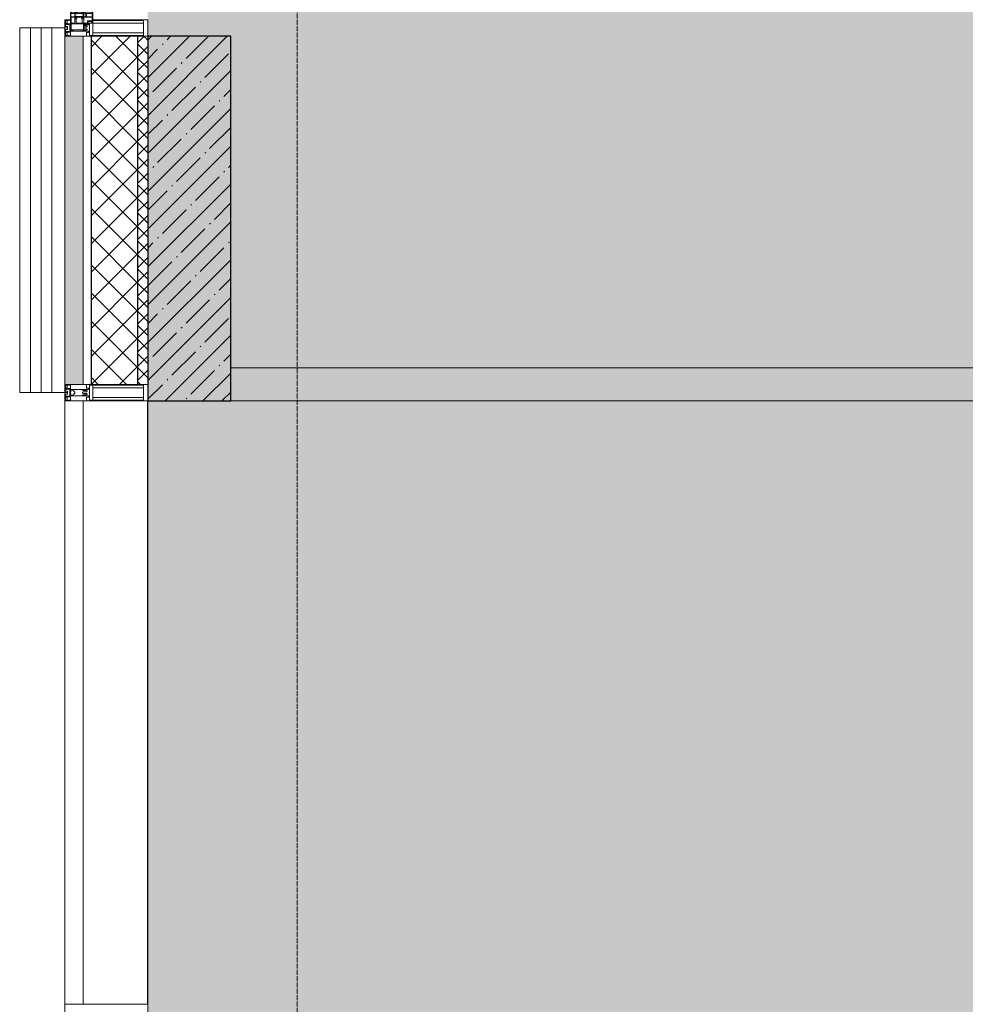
# Model space of a CAD drawing. Header units: millimetres. Extents: x -521669 to 178656, y -69521 to 500758.
# Tile 65 of 256: x -193139 to -190288, y 461543 to 464513. Entities that reach past the tile are written whole.
import ezdxf

# ---------------------------------------------------------------- set-up
doc = ezdxf.new("R2010")
doc.units = ezdxf.units.MM
doc.linetypes.add('-D1-02х01', pattern=[3, 2, -1])
doc.linetypes.add('-D1d1-15x02', pattern=[19, 15, -2, 0, -2])
for name, color, linetype, lineweight in [('_0', 7, 'Continuous', 13), ('A-DETL-GENF', 7, 'Continuous', 5), ('A-DETL-MBND', 7, 'Continuous', 9), ('A-GLAZ', 7, 'Continuous', 5), ('A-GLAZ-CURT', 8, 'Continuous', 5), ('A-GLAZ-CWMG', 8, 'Continuous', 5), ('A-WALL', 7, 'Continuous', 5), ('A-WALL-FNSH', 8, 'Continuous', 5), ('I-WALL', 7, 'Continuous', 5), ('S-COLS', 7, 'Continuous', 5), ('S-GRID', 7, 'Continuous', 5)]:
    doc.layers.add(name, color=color, linetype=linetype, lineweight=lineweight)

# ---------------------------------------------------------------- blocks, each defined once
blk = doc.blocks.new('System Panel - A_PAN_Glass-4796719-50_AS_M_L34')
at = {"layer": 'A-GLAZ-CURT'}
for p, q in [((910, 55), (-910, 55)), ((-910, 55), (-910, 0)), ((910, 0), (910, 55)), ((-910, 0), (910, 0))]:
    blk.add_line(p, q, dxfattribs=at)
blk = doc.blocks.new('Rectangular Mullion - R_StandardFrame_50Wx250H-3339793-50_AS_M_L34')
at = {"layer": 'A-GLAZ-CWMG'}
blk.add_line((-500, 2180), (-500, 4000), dxfattribs=at)
blk = doc.blocks.new('Rectangular Mullion - 50Wx250H-2623690-50_AS_M_L34')
at = {"layer": 'A-DETL-GENF'}
for p, q in [((-25, 65.2), (-25, 250)), ((-25, 250), (0, 250)), ((25, 250), (0, 250)), ((25, 65.2), (25, 250)), ((-23, 237.3), (0, 237.3)), ((-23, 237.3), (-23, 73.6)), ((-14.9, 84), (-14.9, 237.3)), ((23, 237.3), (0, 237.3)), ((14.9, 84), (14.9, 237.3)), ((23, 237.3), (23, 73.6)), ((-14, 65.2), (-25, 65.2)), ((0, 84), (-23, 84)), ((-0.5, 73.6), (-23, 73.6)), ((-14, 71.3), (-14, 65.2)), ((-10, 71.3), (-14, 71.3)), ((-10, 53), (-10, 71.3)), ((-7, 65.2), (-5.9, 67.3)), ((-7, 65.2), (-7, 54.7)), ((-4.1, 67.3), (-5.9, 67.3)), ((-4.1, 67.3), (-2.9, 65.1)), ((-2.9, 65.1), (-2.9, 54.6)), ((0, 84), (23, 84)), ((0.5, 73.6), (23, 73.6)), ((4.1, 67.3), (2.9, 65.1)), ((2.9, 65.1), (2.9, 54.6)), ((4.1, 67.3), (5.9, 67.3)), ((7, 65.2), (5.9, 67.3)), ((7, 65.2), (7, 54.7)), ((10, 71.3), (14, 71.3)), ((10, 53), (10, 71.3)), ((14, 71.3), (14, 65.2)), ((14, 65.2), (25, 65.2)), ((-8.7, 53), (-10, 53)), ((-10, 53), (-10, 17)), ((-8.7, 53), (-7, 54.7)), ((-8.5, 23), (-1.5, 30)), ((-1.3, 53), (-2.9, 54.6)), ((-1.5, 30), (0, 30)), ((0, 53), (-1.3, 53)), ((0, 53), (1.3, 53)), ((1.5, 30), (0, 30)), ((1.3, 53), (2.9, 54.6)), ((8.5, 23), (1.5, 30)), ((8.7, 53), (7, 54.7)), ((8.7, 53), (10, 53)), ((10, 53), (10, 17)), ((-23.8, 14.6), (-25, 14.2)), ((-25, 0), (-25, 14.2)), ((-22.3, 17), (-23.8, 17)), ((-23.8, 17), (-23.8, 14.6)), ((-22.5, 10.6), (-23.8, 14.6)), ((-22.5, 10.6), (-23.7, 9.9)), ((-23.7, 1.3), (-23.7, 9.9)), ((-23.7, 1.3), (-11.8, 1.3)), ((-23.2, 10.2), (-22.5, 8)), ((-22.5, 8), (-22.5, 4.5)), ((-21.3, 4.5), (-22.5, 4.5)), ((-22.3, 17), (-22.3, 16)), ((-22.3, 16), (-21.3, 16)), ((-19, 17.6), (-21.3, 16)), ((-21.3, 4.5), (-21.3, 6.5)), ((-21.3, 6.5), (-14.2, 6.5)), ((-18.4, 16.6), (-19, 17.6)), ((-7.4, 16.6), (-18.4, 16.6)), ((-14.2, 6.5), (-14.2, 4.5)), ((-13.2, 4.5), (-14.2, 4.5)), ((-13.2, 4.5), (-12.2, 7.2)), ((-12.7, 7.6), (-11.3, 11.4)), ((-12.7, 7.6), (-11.8, 6.9)), ((-12.2, 9), (-12.2, 14.8)), ((-12.2, 14.8), (0, 14.8)), ((-11.8, 1.3), (-11.8, 6.9)), ((-10.5, 11.2), (-11.3, 11.4)), ((-10.5, 1.5), (-10.5, 11.2)), ((-4.8, 1.5), (-10.5, 1.5)), ((-10, 17), (-7.5, 17)), ((-8.5, 18.5), (-8.5, 23)), ((-7.5, 18.5), (-8.5, 18.5)), ((-7.5, 17), (-7.5, 18.5)), ((-7.4, 18), (-7.4, 16.6)), ((-2.6, 18), (-7.4, 18)), ((0, 8), (-4.8, 8)), ((-4.8, 1.5), (-4.8, 8)), ((-2.6, 18), (-2.6, 16.8)), ((-2.6, 16.8), (0, 16.8)), ((2.6, 16.8), (0, 16.8)), ((0, 14.8), (0, 16.8)), ((0, 14.8), (0, 16.8)), ((12.2, 14.8), (0, 14.8)), ((0, 0), (0, 8)), ((0, 8), (4.8, 8)), ((0, 0), (0, 8)), ((2.6, 18), (2.6, 16.8)), ((2.6, 18), (7.4, 18)), ((4.8, 1.5), (4.8, 8)), ((4.8, 1.5), (10.5, 1.5)), ((7.4, 18), (7.4, 16.6)), ((7.4, 16.6), (18.4, 16.6)), ((7.5, 18.5), (8.5, 18.5)), ((7.5, 17), (7.5, 18.5)), ((10, 17), (7.5, 17)), ((8.5, 18.5), (8.5, 23)), ((10.5, 11.2), (11.3, 11.4)), ((10.5, 1.5), (10.5, 11.2)), ((12.7, 7.6), (11.3, 11.4)), ((12.7, 7.6), (11.8, 6.9)), ((11.8, 1.3), (11.8, 6.9)), ((23.7, 1.3), (11.8, 1.3)), ((12.2, 9), (12.2, 14.8)), ((13.2, 4.5), (12.2, 7.2)), ((13.2, 4.5), (14.2, 4.5)), ((21.3, 6.5), (14.2, 6.5)), ((14.2, 6.5), (14.2, 4.5)), ((18.4, 16.6), (19, 17.6)), ((19, 17.6), (21.3, 16)), ((22.3, 16), (21.3, 16)), ((21.3, 4.5), (21.3, 6.5)), ((21.3, 4.5), (22.5, 4.5)), ((22.3, 17), (22.3, 16)), ((22.3, 17), (23.8, 17)), ((22.5, 10.6), (23.8, 14.6)), ((22.5, 10.6), (23.7, 9.9)), ((23.2, 10.2), (22.5, 8)), ((22.5, 8), (22.5, 4.5)), ((23.7, 1.3), (23.7, 9.9)), ((23.8, 17), (23.8, 14.6)), ((23.8, 14.6), (25, 14.2)), ((25, 0), (25, 14.2)), ((-25, 0), (0, 0)), ((25, 0), (0, 0))]:
    blk.add_line(p, q, dxfattribs=at)
for centre, start, end in [((-0.5, 73.1), 360, 90), ((0.5, 73.1), 90, 180)]:
    blk.add_arc(centre, 0.5, start, end, dxfattribs=at)
blk = doc.blocks.new('Rectangular Mullion - R_StandardFrame_50Wx250H-4796333-50_AS_M_L34')
at = {"layer": 'A-GLAZ-CWMG', "lineweight": 9}
for p, q in [((-25, -250), (-25, 0)), ((-25, 0), (25, 0)), ((25, 0), (25, -250)), ((25, -250), (-25, -250))]:
    blk.add_line(p, q, dxfattribs=at)
blk = doc.blocks.new('Rectangular Mullion - 50Wx250H-V6-50_AS_M_L34')
at = {"layer": 'A-DETL-GENF'}
for p, q in [((-25, 84), (-25, 250)), ((-25, 250), (0, 250)), ((25, 250), (0, 250)), ((25, 65.2), (25, 250)), ((-23, 237.3), (0, 237.3)), ((-23, 237.3), (-23, 84)), ((-14.9, 84), (-14.9, 237.3)), ((23, 237.3), (0, 237.3)), ((14.9, 84), (14.9, 237.3)), ((23, 237.3), (23, 73.6)), ((0, 84), (-15, 84)), ((-0.5, 73.6), (-15, 73.6)), ((-10, 71.3), (-12, 71.3)), ((-10, 57.4), (-10, 71.3)), ((-7, 65.2), (-5.9, 67.3)), ((-7, 65.2), (-7, 57)), ((-4.1, 67.3), (-5.9, 67.3)), ((-4.1, 67.3), (-2.9, 65.1)), ((-2.9, 65.1), (-2.9, 57)), ((0, 84), (23, 84)), ((0.5, 73.6), (23, 73.6)), ((4.1, 67.3), (2.9, 65.1)), ((2.9, 65.1), (2.9, 57)), ((4.1, 67.3), (5.9, 67.3)), ((7, 65.2), (5.9, 67.3)), ((7, 65.2), (7, 54.7)), ((10, 71.3), (14, 71.3)), ((10, 53), (10, 71.3)), ((14, 71.3), (14, 65.2)), ((14, 65.2), (25, 65.2)), ((8.7, 53), (7, 54.7)), ((8.7, 53), (10, 53)), ((10, 53), (10, 17)), ((-23.8, 14.6), (-25, 14.2)), ((-25, 0), (-25, 14.2)), ((-23.8, 17), (-23.8, 14.6)), ((-22.5, 10.6), (-23.8, 14.6)), ((-22.5, 10.6), (-23.7, 9.9)), ((-23.7, 1.3), (-23.7, 9.9)), ((-23.7, 1.3), (-11.8, 1.3)), ((-23.2, 10.2), (-22.5, 8)), ((-22.5, 8), (-22.5, 4.5)), ((-21.3, 4.5), (-22.5, 4.5)), ((-22.3, 17), (-22.3, 16)), ((-22.3, 16), (-21.3, 16)), ((-19.9, 17), (-21.3, 16)), ((-21.3, 4.5), (-21.3, 6.5)), ((-21.3, 6.5), (-14.2, 6.5)), ((-7.4, 16.6), (-18.4, 16.6)), ((-14.2, 6.5), (-14.2, 4.5)), ((-13.2, 4.5), (-14.2, 4.5)), ((-13.2, 4.5), (-12.2, 7.2)), ((-12.7, 7.6), (-11.3, 11.4)), ((-12.7, 7.6), (-11.8, 6.9)), ((-12.2, 9), (-12.2, 14.8)), ((-12.2, 14.8), (0, 14.8)), ((-11.8, 1.3), (-11.8, 6.9)), ((-10.5, 11.2), (-11.3, 11.4)), ((-10.5, 1.5), (-10.5, 11.2)), ((-4.8, 1.5), (-10.5, 1.5)), ((0, 8), (-4.8, 8)), ((-4.8, 1.5), (-4.8, 8)), ((-2.6, 16.8), (0, 16.8)), ((2.6, 16.8), (0, 16.8)), ((0, 14.8), (0, 16.8)), ((0, 14.8), (0, 16.8)), ((12.2, 14.8), (0, 14.8)), ((0, 0), (0, 8)), ((0, 8), (4.8, 8)), ((0, 0), (0, 8)), ((4.8, 1.5), (4.8, 8)), ((4.8, 1.5), (10.5, 1.5)), ((8.5, 23), (6, 25.5)), ((6, 18), (7.4, 18)), ((7.4, 18), (7.4, 16.6)), ((7.4, 16.6), (18.4, 16.6)), ((7.5, 18.5), (8.5, 18.5)), ((7.5, 17), (7.5, 18.5)), ((10, 17), (7.5, 17)), ((8.5, 18.5), (8.5, 23)), ((10.5, 11.2), (11.3, 11.4)), ((10.5, 1.5), (10.5, 11.2)), ((12.7, 7.6), (11.3, 11.4)), ((12.7, 7.6), (11.8, 6.9)), ((11.8, 1.3), (11.8, 6.9)), ((23.7, 1.3), (11.8, 1.3)), ((12.2, 9), (12.2, 14.8)), ((13.2, 4.5), (12.2, 7.2)), ((13.2, 4.5), (14.2, 4.5)), ((21.3, 6.5), (14.2, 6.5)), ((14.2, 6.5), (14.2, 4.5)), ((18.4, 16.6), (19, 17.6)), ((19, 17.6), (21.3, 16)), ((22.3, 16), (21.3, 16)), ((21.3, 4.5), (21.3, 6.5)), ((21.3, 4.5), (22.5, 4.5)), ((22.3, 17), (22.3, 16)), ((22.3, 17), (23.8, 17)), ((22.5, 10.6), (23.8, 14.6)), ((22.5, 10.6), (23.7, 9.9)), ((23.2, 10.2), (22.5, 8)), ((22.5, 8), (22.5, 4.5)), ((23.7, 1.3), (23.7, 9.9)), ((23.8, 17), (23.8, 14.6)), ((23.8, 14.6), (25, 14.2)), ((25, 0), (25, 14.2)), ((-25, 0), (0, 0)), ((25, 0), (0, 0))]:
    blk.add_line(p, q, dxfattribs=at)
for centre, start, end in [((-0.5, 73.1), 360, 90), ((0.5, 73.1), 90, 180)]:
    blk.add_arc(centre, 0.5, start, end, dxfattribs=at)
blk = doc.blocks.new('Rectangular Mullion - R_StandardFrame_50Wx250H-4796332-50_AS_M_L34')
at = {"layer": 'A-GLAZ-CWMG', "lineweight": 9}
for p, q in [((-25, -17), (-25, 0)), ((-25, 0), (25, 0)), ((25, 0), (25, -250)), ((-25, -250), (-25, -84)), ((25, -250), (-25, -250))]:
    blk.add_line(p, q, dxfattribs=at)
blk = doc.blocks.new('A_PAN_Створка - 383мм-4796334-50_AS_M_L34')
at = {"layer": 'A-GLAZ-CURT'}
h = blk.add_hatch(dxfattribs=at)
h.set_pattern_fill('FP_7', color=256, style=0, pattern_type=2)
h.set_pattern_definition([(315, (-5290, -750), (14.142136, 14.142136), []), (45, (-5290, -750), (-14.142136, 14.142136), [])])
h.paths.add_polyline_path([(-57.2, -36.4), (-57.2, -60.8), (-54.6, -63.4), (-53.6, -82.7), (54.6, -81.8), (55.5, -62.5), (57.2, -60.8), (57.2, -36.4), (54.9, -34.1), (54.5, -31.8), (-54.5, -31.8), (-54.9, -34.1)])
at = {"layer": 'A-DETL-GENF'}
for p, q in [((-70, -32.1), (-61.4, -23.5)), ((61.4, -23.5), (-61.4, -23.5)), ((-54.9, -25.8), (-53.9, -24.8)), ((-54.9, -29.5), (-54.9, -25.8)), ((-53.9, -30.5), (-54.9, -29.5)), ((-53.9, -24.8), (53.9, -24.8)), ((54.9, -25.8), (53.9, -24.8)), ((53.9, -30.5), (54.9, -29.5)), ((54.9, -29.5), (54.9, -25.8)), ((70, -32.1), (61.4, -23.5)), ((-70, -62.5), (-70, -32.1)), ((-67.8, -38.3), (-65.7, -37.4)), ((-67.8, -55.7), (-67.8, -38.3)), ((-66, -56.5), (-67.8, -55.7)), ((-66, -56.5), (-62, -59.1)), ((-65.7, -37.4), (-60.8, -34.7)), ((-62, -59.1), (-60.7, -61)), ((-60.8, -34.7), (-57.3, -35.9)), ((-55.2, -33.8), (-57.3, -35.9)), ((-54.9, -34.1), (-57.2, -36.4)), ((-57.2, -36.4), (-57.2, -60.8)), ((-55.2, -33.8), (-54.8, -31.5)), ((-54.5, -31.8), (-54.9, -34.1)), ((0, -31.5), (-54.8, -31.5)), ((54.5, -31.8), (-54.5, -31.8)), ((53.9, -30.5), (-53.9, -30.5)), ((0, -31.5), (54.8, -31.5)), ((54.9, -34.1), (54.5, -31.8)), ((55.2, -33.8), (54.8, -31.5)), ((57.2, -36.4), (54.9, -34.1)), ((55.2, -33.8), (57.3, -35.9)), ((57.2, -60.8), (57.2, -36.4)), ((60.8, -34.7), (57.3, -35.9)), ((62, -59.1), (60.7, -61)), ((65.7, -37.4), (60.8, -34.7)), ((66, -56.5), (62, -59.1)), ((67.8, -38.3), (65.7, -37.4)), ((66, -56.5), (67.8, -55.7)), ((67.8, -55.7), (67.8, -38.3)), ((70, -62.5), (70, -32.1)), ((-91.5, -87.5), (-73.9, -87.5)), ((-91.5, -92), (-91.5, -87.5)), ((-83.4, -90.3), (-83.4, -87.5)), ((-73.9, -62.5), (-70, -62.5)), ((-73.9, -87.5), (-73.9, -62.5)), ((-69.4, -66.5), (-73.9, -66.5)), ((-73.9, -81.5), (-69.4, -81.5)), ((-69.4, -85.5), (-73.9, -85.5)), ((-69.4, -81.5), (-69.4, -66.5)), ((-69.4, -90.3), (-69.4, -85.5)), ((-61.7, -62.5), (-67.9, -62.5)), ((-67.9, -62.5), (-67.9, -89.3)), ((-61.7, -64.9), (-61.7, -62.5)), ((-60.1, -67.7), (-61.7, -64.9)), ((-60.7, -61), (-57.4, -61)), ((-56.4, -67.7), (-60.1, -67.7)), ((-57.4, -61), (-54.9, -63.5)), ((-57.2, -60.8), (-54.6, -63.4)), ((-56.4, -89.4), (-56.4, -67.7)), ((-54.9, -63.5), (-54.9, -81.9)), ((-54.9, -81.9), (-53.8, -83)), ((-54.9, -85.6), (-53.9, -84.6)), ((-54.9, -89.3), (-54.9, -85.6)), ((-54.6, -63.4), (-54.6, -81.8)), ((-54.6, -81.8), (-53.6, -82.7)), ((-53.9, -84.6), (53.9, -84.6)), ((53.8, -83), (-53.8, -83)), ((-53.6, -82.7), (53.6, -82.7)), ((53.6, -82.7), (54.6, -81.8)), ((54.9, -81.9), (53.8, -83)), ((54.9, -85.6), (53.9, -84.6)), ((54.6, -63.4), (57.2, -60.8)), ((54.6, -81.8), (54.6, -63.4)), ((57.4, -61), (54.9, -63.5)), ((54.9, -63.5), (54.9, -81.9)), ((54.9, -89.3), (54.9, -85.6)), ((56.4, -67.7), (60.1, -67.7)), ((56.4, -89.4), (56.4, -67.7)), ((60.7, -61), (57.4, -61)), ((60.1, -67.7), (61.7, -64.9)), ((61.7, -62.5), (67.9, -62.5)), ((61.7, -64.9), (61.7, -62.5)), ((67.9, -62.5), (67.9, -89.3)), ((69.4, -66.5), (73.9, -66.5)), ((69.4, -81.5), (69.4, -66.5)), ((73.9, -81.5), (69.4, -81.5)), ((69.4, -85.5), (73.9, -85.5)), ((69.4, -90.3), (69.4, -85.5)), ((73.9, -62.5), (70, -62.5)), ((73.9, -87.5), (73.9, -62.5)), ((91.5, -87.5), (73.9, -87.5)), ((83.4, -90.3), (83.4, -87.5)), ((91.5, -92), (91.5, -87.5)), ((-91.5, -92), (91.5, -92)), ((-83.4, -90.3), (-69.4, -90.3)), ((-67.9, -89.3), (-66.9, -90.3)), ((-66.9, -90.3), (-57.4, -90.3)), ((-57.4, -90.3), (-56.4, -89.4)), ((-53.9, -90.3), (-54.9, -89.3)), ((53.9, -90.3), (-53.9, -90.3)), ((53.9, -90.3), (54.9, -89.3)), ((57.4, -90.3), (56.4, -89.4)), ((66.9, -90.3), (57.4, -90.3)), ((67.9, -89.3), (66.9, -90.3)), ((83.4, -90.3), (69.4, -90.3))]:
    blk.add_line(p, q, dxfattribs=at)
at = {"layer": 'A-DETL-GENF', "color": 9, "true_color": 0xc8c8c8}
for p, q in [((95.1, -87.5), (95.1, -105.1)), ((99.6, -87.5), (95.1, -87.5)), ((99.6, -270.5), (99.6, -87.5)), ((39.7, -109), (31.1, -117.6)), ((31.1, -117.6), (31.1, -240.4)), ((70.1, -109), (39.7, -109)), ((45, -113.3), (42.3, -118.2)), ((42.3, -118.2), (43.5, -121.7)), ((45.9, -111.2), (45, -113.3)), ((63.3, -111.2), (45.9, -111.2)), ((64.1, -113), (63.3, -111.2)), ((64.1, -113), (66.7, -117)), ((66.7, -117), (68.6, -118.3)), ((68.6, -118.3), (68.6, -121.6)), ((70.1, -105.1), (70.1, -109)), ((95.1, -105.1), (70.1, -105.1)), ((74.1, -109.6), (74.1, -105.1)), ((89.1, -109.6), (74.1, -109.6)), ((89.1, -105.1), (89.1, -109.6)), ((93.1, -109.6), (93.1, -105.1)), ((97.9, -109.6), (93.1, -109.6)), ((97.9, -95.6), (95.1, -95.6)), ((97.9, -95.6), (97.9, -109.6)), ((41.4, -123.8), (39.1, -124.2)), ((39.1, -179), (39.1, -124.2)), ((41.4, -123.8), (43.5, -121.7)), ((68.6, -121.6), (71.1, -124.1)), ((71.1, -124.1), (89.5, -124.1)), ((89.5, -124.1), (90.6, -125.2)), ((90.6, -125.2), (90.6, -232.8)), ((39.1, -179), (39.1, -233.8)), ((41.4, -234.2), (39.1, -233.8)), ((41.4, -234.2), (43.5, -236.3)), ((42.3, -239.8), (43.5, -236.3)), ((68.6, -236.4), (71.1, -233.9)), ((68.6, -239.7), (68.6, -236.4)), ((71.1, -233.9), (89.5, -233.9)), ((89.5, -233.9), (90.6, -232.8)), ((39.7, -249), (31.1, -240.4)), ((70.1, -249), (39.7, -249)), ((45, -244.7), (42.3, -239.8)), ((45.9, -246.8), (45, -244.7)), ((63.3, -246.8), (45.9, -246.8)), ((64.1, -245), (63.3, -246.8)), ((64.1, -245), (66.7, -241)), ((66.7, -241), (68.6, -239.7)), ((70.1, -252.9), (70.1, -249)), ((95.1, -252.9), (70.1, -252.9)), ((74.1, -248.4), (74.1, -252.9)), ((89.1, -248.4), (74.1, -248.4)), ((89.1, -252.9), (89.1, -248.4)), ((93.1, -248.4), (93.1, -252.9)), ((97.9, -248.4), (93.1, -248.4)), ((95.1, -270.5), (95.1, -252.9)), ((97.9, -262.4), (95.1, -262.4)), ((97.9, -262.4), (97.9, -248.4)), ((99.6, -270.5), (95.1, -270.5))]:
    blk.add_line(p, q, dxfattribs=at)
at = {"layer": 'A-GLAZ'}
for p, q in [((-67.9, -17), (-171, -17)), ((-171, -17), (-171, -57)), ((-171, -18.5), (-153.5, -18.5)), ((-153.5, -18.5), (-152, -20)), ((-152, -20), (-152, -73.5)), ((-150.5, -17), (-150.5, -29.4)), ((-132.4, -18.6), (-150.5, -18.6)), ((-150.5, -29.4), (-132.4, -29.4)), ((-132.4, -29.4), (-132.4, -18.6)), ((-131, -18.2), (-131, -29.5)), ((-120.8, -18.2), (-131, -18.2)), ((-131, -29.5), (-120.8, -29.5)), ((-120.8, -18.2), (-120.8, -29.5)), ((-119.3, -18.6), (-92.5, -18.6)), ((-119.3, -29.4), (-119.3, -18.6)), ((-92.5, -29.4), (-119.3, -29.4)), ((-92.5, -18.6), (-92.5, -29.4)), ((-90.8, -18.5), (-90.8, -29.4)), ((-87.3, -18.5), (-90.8, -18.5)), ((-90.8, -29.4), (-85.9, -29.4)), ((-87.3, -20.4), (-87.3, -18.5)), ((-87.3, -20.4), (-87.3, -21.9)), ((-84.8, -20.4), (-87.3, -20.4)), ((-87.3, -21.9), (-85.9, -21.9)), ((-85.9, -18.2), (-85.9, -20.4)), ((-75.9, -18.2), (-85.9, -18.2)), ((-85.9, -21.9), (-85.9, -29.4)), ((-85.9, -29.4), (-85.9, -32.5)), ((-83.4, -20.4), (-84.8, -20.4)), ((-70, -33.8), (-83.4, -20.4)), ((-78, -84), (-78, -23.5)), ((-78, -23.5), (-67.9, -23.5)), ((-75.9, -21.5), (-75.9, -18.2)), ((-75.9, -21.5), (-75.9, -23.5)), ((-74.9, -21.5), (-75.9, -21.5)), ((-75.9, -23.5), (-73, -23.5)), ((-74.9, -17.9), (-74.9, -21.5)), ((-68.9, -17.9), (-74.9, -17.9)), ((-67.2, -29.3), (-73, -23.5)), ((-61.4, -23.5), (-70, -32.1)), ((-68.9, -21.5), (-68.9, -17.9)), ((-67.9, -21.5), (-68.9, -21.5)), ((67.9, -17), (-67.9, -17)), ((-61.4, -23.5), (-67.9, -17)), ((-67.9, -17), (-67.9, -23.5)), ((-67.9, -17), (67.9, -17)), ((-67.9, -21.5), (-67.9, -23.5)), ((-67.9, -23.5), (-64.6, -26.8)), ((-67.9, -23.5), (-64.6, -26.8)), ((-64.6, -26.8), (-67.2, -29.3)), ((-64.6, -26.8), (-61.4, -23.5)), ((61.4, -23.5), (-61.4, -23.5)), ((67.9, -17), (61.4, -23.5)), ((70, -32.1), (61.4, -23.5)), ((61.4, -23.5), (64.6, -26.8)), ((67.9, -23.5), (64.6, -26.8)), ((64.6, -26.8), (67.9, -23.5)), ((64.6, -26.8), (67.2, -29.3)), ((67.2, -29.3), (73, -23.5)), ((67.9, -23.5), (67.9, -17)), ((171, -17), (67.9, -17)), ((67.9, -21.5), (67.9, -23.5)), ((67.9, -21.5), (68.9, -21.5)), ((67.9, -23.5), (78, -23.5)), ((68.9, -17.9), (74.9, -17.9)), ((68.9, -21.5), (68.9, -17.9)), ((70, -33.8), (83.4, -20.4)), ((75.9, -23.5), (73, -23.5)), ((74.9, -17.9), (74.9, -21.5)), ((74.9, -21.5), (75.9, -21.5)), ((75.9, -18.2), (85.9, -18.2)), ((75.9, -21.5), (75.9, -18.2)), ((75.9, -21.5), (75.9, -23.5)), ((78, -23.5), (78, -84)), ((83.4, -20.4), (84.8, -20.4)), ((84.8, -20.4), (87.3, -20.4)), ((85.9, -18.2), (85.9, -20.4)), ((85.9, -21.9), (85.9, -29.4)), ((87.3, -21.9), (85.9, -21.9)), ((85.9, -29.4), (85.9, -32.5)), ((90.8, -29.4), (85.9, -29.4)), ((87.3, -18.5), (90.8, -18.5)), ((87.3, -20.4), (87.3, -18.5)), ((87.3, -20.4), (87.3, -21.9)), ((90.8, -18.5), (90.8, -29.4)), ((92.5, -18.6), (92.5, -29.4)), ((119.3, -18.6), (92.5, -18.6)), ((92.5, -29.4), (119.3, -29.4)), ((119.3, -29.4), (119.3, -18.6)), ((120.8, -18.2), (120.8, -29.5)), ((120.8, -18.2), (131, -18.2)), ((131, -29.5), (120.8, -29.5)), ((131, -18.2), (131, -29.5)), ((132.4, -18.6), (150.5, -18.6)), ((132.4, -29.4), (132.4, -18.6)), ((150.5, -29.4), (132.4, -29.4)), ((150.5, -17), (150.5, -29.4)), ((153.5, -18.5), (152, -20)), ((152, -20), (152, -73.5)), ((171, -18.5), (153.5, -18.5)), ((171, -57), (171, -17)), ((-171, -55.5), (-152, -55.5)), ((-171, -57), (-156, -57)), ((-150.5, -33.6), (-150.5, -68)), ((-136.3, -33.6), (-150.5, -33.6)), ((-136.4, -52.4), (-150.5, -52.4)), ((-150.5, -56.6), (-132.4, -56.6)), ((-137.2, -31), (-135.8, -35)), ((-132.5, -31), (-137.2, -31)), ((-137.2, -54.8), (-135.8, -50.8)), ((-132.5, -54.8), (-137.2, -54.8)), ((-132.1, -36.8), (-135.8, -35)), ((-132.1, -49), (-135.8, -50.8)), ((-132.5, -31.9), (-133.4, -33.7)), ((-133.4, -33.7), (-130.1, -35.3)), ((-133.4, -52), (-130.1, -50.4)), ((-132.5, -53.8), (-133.4, -52)), ((-132.5, -31.9), (-132.5, -31)), ((-132.5, -53.8), (-132.5, -54.8)), ((-132.4, -56.6), (-132.4, -82.5)), ((-132.1, -49), (-132.1, -36.8)), ((-131, -30.9), (-131, -33)), ((-120.8, -30.9), (-131, -30.9)), ((-129.4, -34.6), (-131, -33)), ((-129.4, -51.1), (-131, -52.7)), ((-131, -55.1), (-131, -52.7)), ((-120.8, -55.1), (-131, -55.1)), ((-131, -56.5), (-131, -62.6)), ((-131, -56.5), (-120.8, -56.5)), ((-130.1, -35.3), (-129.4, -34.6)), ((-130.1, -35.3), (-130.1, -50.4)), ((-130.1, -50.4), (-129.4, -51.1)), ((-122.4, -34.6), (-120.8, -33)), ((-121.7, -35.3), (-122.4, -34.6)), ((-121.7, -50.4), (-122.4, -51.1)), ((-122.4, -51.1), (-120.8, -52.7)), ((-118.4, -33.7), (-121.7, -35.3)), ((-121.7, -35.3), (-121.7, -50.4)), ((-118.4, -52), (-121.7, -50.4)), ((-120.8, -30.9), (-120.8, -33)), ((-120.8, -55.1), (-120.8, -52.7)), ((-120.8, -56.5), (-120.8, -62.6)), ((-119.7, -36.8), (-115.9, -35)), ((-119.7, -49), (-119.7, -36.8)), ((-119.7, -49), (-115.9, -50.8)), ((-119.3, -31), (-114.6, -31)), ((-119.3, -31.9), (-119.3, -31)), ((-119.3, -31.9), (-118.4, -33.7)), ((-119.3, -53.8), (-118.4, -52)), ((-119.3, -53.8), (-119.3, -54.8)), ((-119.3, -54.8), (-114.6, -54.8)), ((-119.3, -56.6), (-119.3, -82.5)), ((-92.5, -56.6), (-119.3, -56.6)), ((-114.6, -31), (-115.9, -35)), ((-114.6, -54.8), (-115.9, -50.8)), ((-94.1, -33.5), (-115.4, -33.5)), ((-94.1, -52.5), (-115.3, -52.5)), ((-89.9, -35.1), (-94.1, -33.5)), ((-89.9, -50.9), (-94.1, -52.5)), ((-92.5, -56.6), (-92.5, -82.5)), ((-90.8, -56.6), (-85.9, -56.6)), ((-90.8, -62.7), (-90.8, -56.6)), ((-89.9, -32.5), (-89.9, -35.1)), ((-85.9, -32.5), (-89.9, -32.5)), ((-89.9, -35.1), (-89.9, -50.9)), ((-89.9, -52.2), (-89.9, -50.9)), ((-89.9, -52.2), (-88.6, -53.5)), ((-85.9, -53.5), (-88.6, -53.5)), ((-85.9, -53.5), (-78, -45.6)), ((-85.9, -56.6), (-85.9, -53.5)), ((-78, -36.8), (-70, -36.8)), ((-78, -45.6), (-78, -36.8)), ((-70, -32.1), (-70, -62.5)), ((-70, -36.8), (-70, -33.8)), ((70, -62.5), (70, -32.1)), ((70, -36.8), (70, -33.8)), ((78, -36.8), (70, -36.8)), ((78, -45.6), (78, -36.8)), ((85.9, -53.5), (78, -45.6)), ((85.9, -32.5), (89.9, -32.5)), ((85.9, -53.5), (88.6, -53.5)), ((85.9, -56.6), (85.9, -53.5)), ((90.8, -56.6), (85.9, -56.6)), ((89.9, -52.2), (88.6, -53.5)), ((89.9, -32.5), (89.9, -35.1)), ((89.9, -35.1), (94.1, -33.5)), ((89.9, -35.1), (89.9, -50.9)), ((89.9, -50.9), (94.1, -52.5)), ((89.9, -52.2), (89.9, -50.9)), ((90.8, -62.7), (90.8, -56.6)), ((92.5, -56.6), (119.3, -56.6)), ((92.5, -56.6), (92.5, -82.5)), ((94.1, -33.5), (115.4, -33.5)), ((94.1, -52.5), (115.3, -52.5)), ((114.6, -31), (115.9, -35)), ((119.3, -31), (114.6, -31)), ((114.6, -54.8), (115.9, -50.8)), ((119.3, -54.8), (114.6, -54.8)), ((119.7, -36.8), (115.9, -35)), ((119.7, -49), (115.9, -50.8)), ((119.3, -31.9), (118.4, -33.7)), ((118.4, -33.7), (121.7, -35.3)), ((118.4, -52), (121.7, -50.4)), ((119.3, -53.8), (118.4, -52)), ((119.3, -31.9), (119.3, -31)), ((119.3, -53.8), (119.3, -54.8)), ((119.3, -56.6), (119.3, -82.5)), ((119.7, -49), (119.7, -36.8)), ((120.8, -30.9), (120.8, -33)), ((120.8, -30.9), (131, -30.9)), ((122.4, -34.6), (120.8, -33)), ((122.4, -51.1), (120.8, -52.7)), ((120.8, -55.1), (120.8, -52.7)), ((120.8, -55.1), (131, -55.1)), ((120.8, -56.5), (120.8, -62.6)), ((131, -56.5), (120.8, -56.5)), ((121.7, -35.3), (122.4, -34.6)), ((121.7, -35.3), (121.7, -50.4)), ((121.7, -50.4), (122.4, -51.1)), ((129.4, -34.6), (131, -33)), ((130.1, -35.3), (129.4, -34.6)), ((130.1, -50.4), (129.4, -51.1)), ((129.4, -51.1), (131, -52.7)), ((133.4, -33.7), (130.1, -35.3)), ((130.1, -35.3), (130.1, -50.4)), ((133.4, -52), (130.1, -50.4)), ((131, -30.9), (131, -33)), ((131, -55.1), (131, -52.7)), ((131, -56.5), (131, -62.6)), ((132.1, -36.8), (135.8, -35)), ((132.1, -49), (132.1, -36.8)), ((132.1, -49), (135.8, -50.8)), ((150.5, -56.6), (132.4, -56.6)), ((132.4, -56.6), (132.4, -82.5)), ((132.5, -31), (137.2, -31)), ((132.5, -31.9), (132.5, -31)), ((132.5, -31.9), (133.4, -33.7)), ((132.5, -53.8), (133.4, -52)), ((132.5, -53.8), (132.5, -54.8)), ((132.5, -54.8), (137.2, -54.8)), ((137.2, -31), (135.8, -35)), ((137.2, -54.8), (135.8, -50.8)), ((136.3, -33.6), (150.5, -33.6)), ((136.4, -52.4), (150.5, -52.4)), ((150.5, -33.6), (150.5, -68)), ((171, -55.5), (152, -55.5)), ((156, -57), (171, -57)), ((-153, -60), (-153, -73.5)), ((-153, -73.5), (-150, -73.5)), ((-150.5, -68), (-143.5, -68)), ((-150.5, -69.5), (-150.5, -73.5)), ((-145, -69.5), (-150.5, -69.5)), ((-150, -73.5), (-150, -84)), ((-150, -84), (-78, -84)), ((-148.5, -81), (-148.5, -82.5)), ((-143.5, -81), (-148.5, -81)), ((-148.5, -82.5), (-132.4, -82.5)), ((-145, -69.5), (-145, -79.5)), ((-143.5, -68), (-143.5, -81)), ((-120.8, -62.6), (-131, -62.6)), ((-131, -64.6), (-120.8, -64.6)), ((-131, -82.5), (-131, -64.6)), ((-131, -82.5), (-120.8, -82.5)), ((-120.8, -82.5), (-120.8, -64.6)), ((-119.3, -82.5), (-92.5, -82.5)), ((-73.9, -87.5), (-91.5, -87.5)), ((-91.5, -87.5), (-91.5, -92)), ((-80.4, -62.7), (-90.8, -62.7)), ((-90.8, -64.6), (-90.8, -82.5)), ((-80.1, -64.6), (-90.8, -64.6)), ((-90.8, -82.5), (-79.5, -82.5)), ((-78, -84), (-85, -84)), ((-85, -84), (-85, -87.5)), ((-85, -87.5), (-78, -87.5)), ((-80.4, -61.1), (-80.4, -62.7)), ((-78, -61.1), (-80.4, -61.1)), ((-80.1, -66.1), (-80.1, -64.6)), ((-78, -66.1), (-80.1, -66.1)), ((-79.5, -80.6), (-78, -80.6)), ((-79.5, -82.5), (-79.5, -80.6)), ((-78, -66.1), (-78, -61.1)), ((-78, -87.5), (-78, -84)), ((-78, -84), (-73.9, -84)), ((-70, -62.5), (-73.9, -62.5)), ((-73.9, -62.5), (-73.9, -87.5)), ((73.9, -62.5), (70, -62.5)), ((73.9, -87.5), (73.9, -62.5)), ((73.9, -84), (78, -84)), ((91.5, -87.5), (73.9, -87.5)), ((78, -61.1), (80.4, -61.1)), ((78, -66.1), (78, -61.1)), ((78, -66.1), (80.1, -66.1)), ((79.5, -80.6), (78, -80.6)), ((78, -87.5), (78, -84)), ((78, -84), (85, -84)), ((78, -84), (150, -84)), ((85, -87.5), (78, -87.5)), ((79.5, -82.5), (79.5, -80.6)), ((90.8, -82.5), (79.5, -82.5)), ((80.1, -64.6), (90.8, -64.6)), ((80.1, -66.1), (80.1, -64.6)), ((80.4, -61.1), (80.4, -62.7)), ((80.4, -62.7), (90.8, -62.7)), ((85, -84), (85, -87.5)), ((90.8, -64.6), (90.8, -82.5)), ((91.5, -92), (91.5, -87.5)), ((119.3, -82.5), (92.5, -82.5)), ((120.8, -62.6), (131, -62.6)), ((120.8, -82.5), (120.8, -64.6)), ((131, -64.6), (120.8, -64.6)), ((131, -82.5), (120.8, -82.5)), ((131, -82.5), (131, -64.6)), ((148.5, -82.5), (132.4, -82.5)), ((143.5, -68), (143.5, -81)), ((150.5, -68), (143.5, -68)), ((143.5, -81), (148.5, -81)), ((145, -69.5), (150.5, -69.5)), ((145, -69.5), (145, -79.5)), ((148.5, -81), (148.5, -82.5)), ((150, -84), (150, -73.5)), ((150, -73.5), (153, -73.5)), ((150.5, -69.5), (150.5, -73.5)), ((153, -73.5), (153, -60)), ((-91.5, -92), (91.5, -92))]:
    blk.add_line(p, q, dxfattribs=at)
for centre, start, end in [((-156, -60), 0, 90), ((156, -60), 90, 180)]:
    blk.add_arc(centre, 3, start, end, dxfattribs=at)
at = {"layer": 'A-GLAZ', "linetype": '-D1-02х01'}
blk.add_arc((91.4, -87.5), 183, 181.4091, 271.1445, dxfattribs=at)
blk = doc.blocks.new('Rectangular Mullion - R_StandardFrame_50Wx250H-4796711-50_AS_M_L34')
at = {"layer": 'A-GLAZ-CWMG', "lineweight": 9}
for p, q in [((-25, -250), (-25, 0)), ((-25, 0), (25, 0)), ((25, 0), (25, -17)), ((25, -84), (25, -250)), ((25, -250), (-25, -250))]:
    blk.add_line(p, q, dxfattribs=at)
blk = doc.blocks.new('RST_AR_KMN_R22_B3_FCD_rvt-1-50_AS_M_L34')
at = {"layer": 'A-WALL', "true_color": 0xeff9fa}
blk.add_hatch(color=7, dxfattribs=at).paths.add_polyline_path([(-695, 4050), (-695, 5100), (-750, 5100), (-750, 4050), (-737.4, 4050)])
at = {"layer": 'A-WALL'}
h = blk.add_hatch(dxfattribs=at)
h.set_pattern_fill('FP_6', color=256, style=0, pattern_type=2)
h.set_pattern_definition([(45, (0, 0), (-42.4264, 42.4264), []), (135, (0, 0), (-42.4264, -42.4264), [])])
h.paths.add_polyline_path([(-561.1, 4050), (-530, 4050), (-530, 5100), (-670, 5100), (-670, 4050)])
h = blk.add_hatch(dxfattribs=at)
h.set_pattern_fill('FP_5', color=256, style=0, pattern_type=2)
h.set_pattern_definition([(45, (0, 0), (-21.2132, 21.2132), []), (135, (0, 0), (-21.2132, -21.2132), [])])
h.paths.add_polyline_path([(-500, 4050), (-500, 5100), (-530, 5100), (-530, 4050), (-500.8, 4050)])
at = {"layer": 'A-DETL-MBND'}
for p, q in [((-886.4, 5125), (-854.2, 5125)), ((-886.4, 5125), (-886.4, 4025)), ((-854.2, 5125), (-822.1, 5125)), ((-854.2, 5125), (-854.2, 4025)), ((-822.1, 5125), (-790, 5125)), ((-822.1, 5125), (-822.1, 4025)), ((-790, 5125), (-750, 5125)), ((-790, 4025), (-790, 5125)), ((-854.2, 4025), (-886.4, 4025)), ((-822.1, 4025), (-854.2, 4025)), ((-790, 4025), (-822.1, 4025)), ((-750, 4025), (-790, 4025))]:
    blk.add_line(p, q, dxfattribs=at)
at = {"layer": 'A-WALL'}
for p, q in [((-670, 5100), (-695, 5100)), ((-695, 4050), (-695, 5100)), ((-500, 5100), (-530, 5100)), ((-500, 4050), (-500, 5100)), ((-695, 4050), (-670, 4050)), ((-530, 4050), (-500, 4050))]:
    blk.add_line(p, q, dxfattribs=at)
at = {"layer": 'A-WALL', "lineweight": 25}
for p, q in [((-530, 5100), (-670, 5100)), ((-670, 4050), (-670, 5100)), ((-530, 4050), (-530, 5100)), ((-670, 4050), (-530, 4050))]:
    blk.add_line(p, q, dxfattribs=at)
at = {"layer": 'A-WALL-FNSH'}
for p, q in [((-750, 5100), (-750, 4050)), ((-695, 5100), (-750, 5100)), ((-750, 4050), (-695, 4050))]:
    blk.add_line(p, q, dxfattribs=at)
at = {"layer": 'A-GLAZ-CURT', "lineweight": 9}
for name, p, rotation in [('A_PAN_Створка - 383мм-4796334-50_AS_M_L34', (-750, 5290), 89.99999999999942), ('System Panel - A_PAN_Glass-4796719-50_AS_M_L34', (-750, 3090), 269.9999999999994)]:
    blk.add_blockref(name, p, dxfattribs=dict(at, rotation=rotation))
at = {"layer": 'A-GLAZ-CWMG', "lineweight": 9, "rotation": 269.9999999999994}
for name, p in [('Rectangular Mullion - 50Wx250H-V6-50_AS_M_L34', (-750, 5125)), ('Rectangular Mullion - 50Wx250H-2623690-50_AS_M_L34', (-750, 4025))]:
    blk.add_blockref(name, p, dxfattribs=at)
at = {"layer": 'A-GLAZ-CWMG', "lineweight": 9, "extrusion": (0, 0, -1), "rotation": 270.0000000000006}
for name, p in [('Rectangular Mullion - R_StandardFrame_50Wx250H-4796332-50_AS_M_L34', (750, 5125)), ('Rectangular Mullion - R_StandardFrame_50Wx250H-4796333-50_AS_M_L34', (750, 4025)), ('Rectangular Mullion - R_StandardFrame_50Wx250H-4796711-50_AS_M_L34', (750, 2155))]:
    blk.add_blockref(name, p, dxfattribs=at)
at = {"layer": 'A-GLAZ-CWMG', "lineweight": 9}
blk.add_blockref('Rectangular Mullion - R_StandardFrame_50Wx250H-3339793-50_AS_M_L34', (0, 0), dxfattribs=at)

msp = doc.modelspace()

# ---------------------------------------------------------------- hatches: boundary and pattern name
at = {"layer": '_0', "transparency": 33554534}
h = msp.add_hatch(color=252, dxfattribs=at)
h.dxf.hatch_style = 1
h.paths.add_polyline_path([(-154802.1, 458862.5), (-192753.7, 458862.5), (-192753.7, 488814.1), (-154802.1, 488814.1)])
h.paths.add_polyline_path([(-166902.9, 480313.3), (-166902.9, 478313.3), (-169852.9, 478313.3), (-169852.9, 469363.3), (-163702.9, 469363.3), (-163702.9, 467363.3), (-183952.9, 467363.3), (-183952.9, 467363.3), (-186002.9, 467363.3), (-186002.9, 469363.3), (-183852.9, 469363.3), (-183852.9, 473413.3), (-179002.9, 473413.3), (-179002.9, 471913.3), (-177352.9, 471913.3), (-177352.9, 478313.3), (-185752.9, 478313.3), (-185752.9, 480313.3), (-182952.9, 480313.3), (-166902.9, 480313.3)], flags=16)
at = {"layer": 'S-COLS'}
h = msp.add_hatch(dxfattribs=at)
h.set_pattern_fill('FP_1', color=256, style=0, pattern_type=2)
h.set_pattern_definition([(45, (-192252.935, 459363.33), (-57.0246, 57.0246), []), (45, (-192195.91, 459363.33), (-57.0246, 57.0246), [100.806, -20.161, 3.353, -16.808])])
h.paths.add_polyline_path([(-192502.9, 463363.3), (-192502.9, 464463.3), (-192752.9, 464463.3), (-192752.9, 463363.3), (-192695.7, 463363.3)])

# ---------------------------------------------------------------- linework, layer by layer
at = {"layer": 'I-WALL'}
for p, q in [((-192502.9, 463463.3), (-188352.9, 463463.3)), ((-192753.7, 461543.3), (-192753.7, 463363.3)), ((-192752.9, 463363.3), (-192752.9, 461543.3)), ((-188352.9, 463363.3), (-192502.9, 463363.3))]:
    msp.add_line(p, q, dxfattribs=at)
at = {"layer": 'S-COLS', "lineweight": 25}
for p, q in [((-192752.9, 464463.3), (-192752.9, 463363.3)), ((-192502.9, 464463.3), (-192752.9, 464463.3)), ((-192502.9, 463363.3), (-192502.9, 464463.3)), ((-192752.9, 463363.3), (-192502.9, 463363.3))]:
    msp.add_line(p, q, dxfattribs=at)
at = {"layer": 'S-GRID', "linetype": '-D1d1-15x02'}
msp.add_line((-192302.9, 456647.5), (-192302.9, 490204.9), dxfattribs=at)

# ---------------------------------------------------------------- block references
at = {"lineweight": 5}
msp.add_blockref('RST_AR_KMN_R22_B3_FCD_rvt-1-50_AS_M_L34', (-192252.9, 459363.3), dxfattribs=at)

doc.saveas('drawing.dxf')
